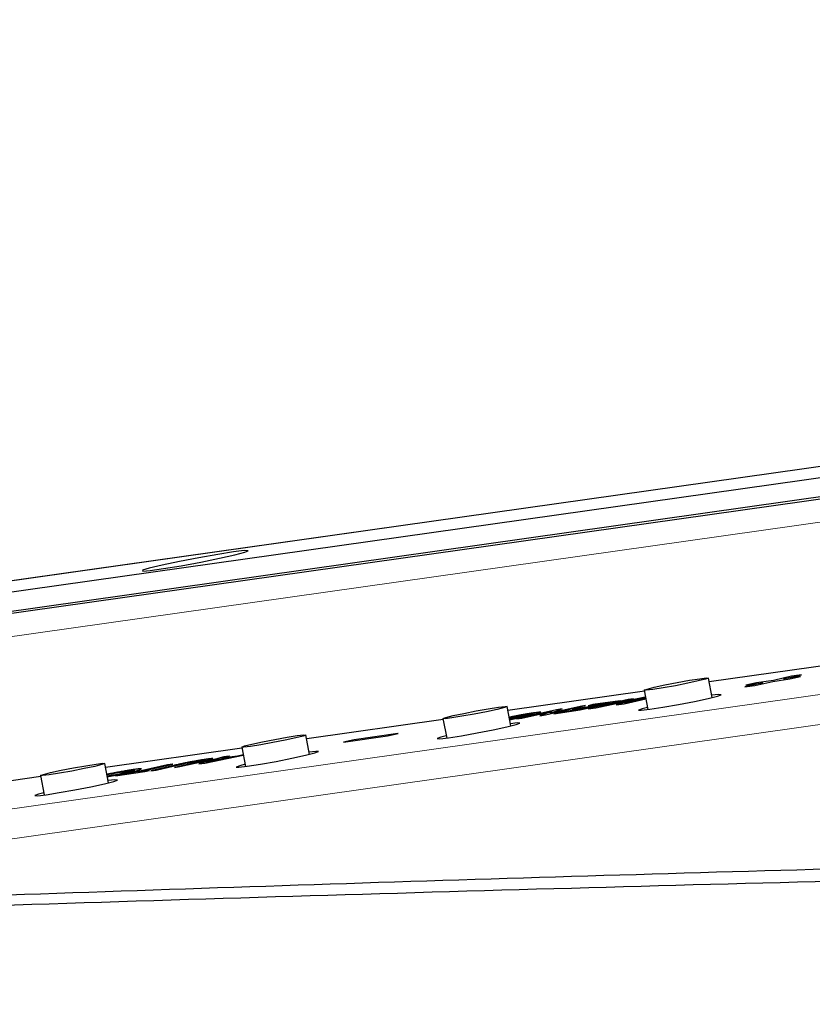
# Paper-space layout 'Sheet2' of a CAD drawing. Header units: millimetres. Extents: x 0 to 1118, y 0 to 864.
# Tile 12 of 79: x 166 to 177, y 294 to 307. Entities that reach past the tile are written whole.
import ezdxf

# ---------------------------------------------------------------- set-up
doc = ezdxf.new("R2010")
doc.units = ezdxf.units.MM
doc.styles.add('SLDTEXTSTYLE0', font='TXT', dxfattribs={"width": 0.75})
doc.dimstyles.new('SLDDIMSTYLE10', dxfattribs={"dimtxt": 3.175, "dimasz": 3.302, "dimexe": 0, "dimexo": 0.0625, "dimgap": 0.79375, "dimtad": 0, "dimtih": 1, "dimtoh": 1, "dimdec": 1, "dimlfac": 4, "dimrnd": 1e-09, "dimzin": 12, "dimdsep": 46, "dimtxsty": 'SLDTEXTSTYLE0', "dimsah": 1, "dimcen": 0.09, "dimadec": 0, "dimazin": 3, "dimtfac": 1, "dimtdec": 1, "dimtofl": 0, "dimtmove": 0, "dimatfit": 3, "dimfxl": 1, "dimfrac": 2, "dimtolj": 1, "dimtzin": 12, "dimarcsym": 0})

# ---------------------------------------------------------------- blocks, each defined once
blk = doc.blocks.new('_D_24')
at = {"color": 7, "linetype": 'Continuous', "lineweight": 0}
for p, q in [((370.369, 305.559), (370.369, 166.161)), ((132.557, 263.501), (132.557, 166.161)), ((256.732, 171.856), (255.765, 171.856)), ((255.765, 171.856), (255.765, 166.815)), ((267.289, 171.856), (268.257, 171.856)), ((268.257, 171.856), (268.257, 166.815)), ((132.557, 169.336), (243.771, 169.336)), ((370.369, 169.336), (269.694, 169.336)), ((255.765, 166.815), (256.732, 166.815)), ((268.257, 166.815), (267.289, 166.815))]:
    blk.add_line(p, q, dxfattribs=at)
at = {"color": 7, "linetype": 'Continuous', "lineweight": 18}
for points in [[(132.557, 169.336), (135.859, 168.828), (135.859, 169.844)], [(370.369, 169.336), (367.067, 169.844), (367.067, 168.828)]]:
    blk.add_solid(points, dxfattribs=at)
at = {"color": 7, "linetype": 'Continuous', "lineweight": 18, "char_height": 3.175, "attachment_point": 1, "style": 'SLDTEXTSTYLE0'}
for s, insert in [('951.2', (244.241, 170.908)), ('37.45', (256.732, 170.908))]:
    blk.add_mtext(s, dxfattribs=dict(at, insert=insert))

psp = doc.layouts.new('Sheet2')

# ---------------------------------------------------------------- linework, layer by layer
at = {"color": 7, "linetype": 'Continuous', "lineweight": 18}
for p, q in [((158.652646, 298.292167), (199.983964, 304.140889)), ((158.712134, 297.556025), (196.708651, 302.932846)), ((188.594242, 299.475908), (158.951568, 295.281225)), ((158.752852, 294.851309), (188.395526, 299.045992))]:
    psp.add_line(p, q, dxfattribs=at)
at = {"color": 7, "linetype": 'Continuous', "lineweight": 25}
for p, q in [((199.997566, 304.143413), (158.666247, 298.294691)), ((198.502894, 303.778926), (156.699987, 297.863469)), ((156.74635, 297.618039), (198.549256, 303.533495)), ((196.73947, 303.24428), (158.819221, 297.878252)), ((175.204578, 297.962109), (180.451088, 298.704534)), ((175.244522, 297.750659), (175.195352, 298.010949)), ((175.924792, 297.946566), (175.683358, 297.890973)), ((175.924839, 297.946321), (175.686244, 297.891381)), ((175.840492, 297.947335), (175.69742, 297.914391)), ((175.69742, 297.914391), (175.924792, 297.946566)), ((175.840538, 297.94709), (175.700305, 297.914799)), ((175.818098, 297.91004), (176.059532, 297.965633)), ((176.067864, 297.97951), (175.840492, 297.947335)), ((175.840492, 297.947335), (175.840538, 297.94709)), ((176.067911, 297.979265), (175.840538, 297.94709)), ((175.924792, 297.946566), (175.924839, 297.946321)), ((176.059532, 297.965633), (176.286905, 297.997808)), ((176.309298, 298.035104), (176.067864, 297.97951)), ((176.067911, 297.979265), (176.067864, 297.97951)), ((176.309345, 298.034858), (176.067911, 297.979265)), ((176.202604, 297.998577), (176.444038, 298.05417)), ((176.429977, 298.030752), (176.202604, 297.998577)), ((176.202604, 297.998577), (176.20265, 297.998332)), ((176.427137, 298.030098), (176.20265, 297.998332)), ((176.286905, 297.997808), (176.429977, 298.030752)), ((176.444038, 298.05417), (176.309298, 298.035104)), ((176.309298, 298.035104), (176.309345, 298.034858)), ((176.441199, 298.053517), (176.309345, 298.034858)), ((172.509789, 297.580775), (174.337287, 297.83938)), ((174.335558, 297.848532), (174.384728, 297.588241)), ((175.683358, 297.890973), (175.818098, 297.91004)), ((173.479604, 297.583092), (174.016124, 297.706632)), ((174.11977, 297.721299), (173.58325, 297.597758)), ((173.58498, 297.640128), (173.882962, 297.682294)), ((174.119816, 297.721054), (173.586135, 297.598167)), ((174.016124, 297.706632), (173.646886, 297.654382)), ((174.013285, 297.705979), (173.646933, 297.654137)), ((173.689527, 297.612798), (174.171411, 297.713831)), ((173.882962, 297.682294), (173.697243, 297.63953)), ((173.883008, 297.682049), (173.697289, 297.639285)), ((174.325847, 297.750461), (173.737048, 297.626848)), ((173.737048, 297.626848), (174.191026, 297.731383)), ((174.325893, 297.750215), (173.737094, 297.626603)), ((173.882962, 297.682294), (173.883008, 297.682049)), ((174.225432, 297.722048), (173.961901, 297.651341)), ((174.225478, 297.721802), (173.963934, 297.651628)), ((174.069089, 297.666509), (174.357402, 297.732896)), ((174.080374, 297.675432), (174.354413, 297.748719)), ((174.356257, 297.738957), (174.080374, 297.675432)), ((174.356303, 297.738712), (174.080421, 297.675186)), ((174.191026, 297.731383), (174.11977, 297.721299)), ((174.11977, 297.721299), (174.119816, 297.721054)), ((174.188187, 297.730729), (174.119816, 297.721054)), ((174.353349, 297.754352), (174.325847, 297.750461)), ((174.325847, 297.750461), (174.325893, 297.750215)), ((174.353395, 297.754107), (174.325893, 297.750215)), ((172.549733, 297.369324), (172.500563, 297.629615)), ((173.161047, 297.585632), (172.624527, 297.462091)), ((173.161094, 297.585387), (172.627413, 297.4625)), ((172.695783, 297.472175), (173.096131, 297.56436)), ((173.096131, 297.56436), (172.937893, 297.506435)), ((173.096178, 297.564114), (172.939062, 297.5066)), ((173.013198, 297.517091), (173.549719, 297.640632)), ((173.478462, 297.630549), (173.078114, 297.538363)), ((173.078114, 297.538363), (173.236352, 297.596288)), ((173.478508, 297.630303), (173.07816, 297.538118)), ((173.096131, 297.56436), (173.096178, 297.564114)), ((173.123322, 297.532675), (173.479604, 297.583092)), ((173.185228, 297.54693), (173.123322, 297.532675)), ((173.185274, 297.546684), (173.126207, 297.533083)), ((173.236352, 297.596288), (173.161047, 297.585632)), ((173.161047, 297.585632), (173.161094, 297.585387)), ((173.23523, 297.595877), (173.161094, 297.585387)), ((173.470254, 297.587263), (173.185228, 297.54693)), ((173.185228, 297.54693), (173.185274, 297.546684)), ((173.4703, 297.587018), (173.185274, 297.546684)), ((173.369745, 297.587692), (173.635337, 297.625276)), ((173.431651, 297.601947), (173.369745, 297.587692)), ((173.431697, 297.601701), (173.37263, 297.5881)), ((173.697243, 297.63953), (173.431651, 297.601947)), ((173.431651, 297.601947), (173.431697, 297.601701)), ((173.697289, 297.639285), (173.431697, 297.601701)), ((173.635337, 297.625276), (173.470254, 297.587263)), ((173.470254, 297.587263), (173.4703, 297.587018)), ((173.635383, 297.62503), (173.4703, 297.587018)), ((173.549719, 297.640632), (173.478462, 297.630549)), ((173.478508, 297.630303), (173.478462, 297.630549)), ((173.546879, 297.639978), (173.478508, 297.630303)), ((173.58325, 297.597758), (173.689527, 297.612798)), ((173.646886, 297.654382), (173.58498, 297.640128)), ((173.646933, 297.654137), (173.587866, 297.640536)), ((173.635337, 297.625276), (173.635383, 297.62503)), ((173.646933, 297.654137), (173.646886, 297.654382)), ((173.697243, 297.63953), (173.697289, 297.639285)), ((173.737048, 297.626848), (173.737094, 297.626603)), ((173.961901, 297.651341), (174.069089, 297.666509)), ((174.080374, 297.675432), (174.080421, 297.675186)), ((169.815001, 297.19944), (171.642498, 297.458046)), ((171.64077, 297.467197), (171.689939, 297.206906)), ((172.741793, 297.505767), (172.533039, 297.457698)), ((172.74184, 297.505521), (172.533085, 297.457453)), ((172.534184, 297.451637), (172.816597, 297.516667)), ((172.624527, 297.462091), (172.695783, 297.472175)), ((172.937893, 297.506435), (173.013198, 297.517091)), ((173.078114, 297.538363), (173.07816, 297.538118)), ((169.854945, 296.987989), (169.805775, 297.24828)), ((170.307843, 297.151721), (170.897328, 297.235138)), ((170.450915, 297.184666), (170.307843, 297.151721)), ((170.450961, 297.18442), (170.310728, 297.15213)), ((171.0404, 297.268083), (170.450915, 297.184666)), ((170.450915, 297.184666), (170.450961, 297.18442)), ((171.03756, 297.267429), (170.450961, 297.18442)), ((170.897328, 297.235138), (171.0404, 297.268083)), ((167.120212, 296.818105), (168.94771, 297.076711)), ((168.945981, 297.085862), (168.995151, 296.825571)), ((168.114625, 296.823598), (168.423296, 296.894673)), ((168.705093, 296.954772), (168.369184, 296.85962)), ((168.70514, 296.954527), (168.371008, 296.859878)), ((168.44955, 296.870992), (168.966446, 296.977529)), ((168.540743, 296.898854), (168.632662, 296.924376)), ((168.805135, 296.948783), (168.604881, 296.907262)), ((168.604928, 296.907017), (168.604881, 296.907262)), ((168.805181, 296.948537), (168.604928, 296.907017)), ((168.632662, 296.924376), (168.805135, 296.948783)), ((168.888499, 296.966074), (168.67311, 296.935595)), ((168.67311, 296.935595), (168.780702, 296.965472)), ((168.67311, 296.935595), (168.673156, 296.935349)), ((168.888545, 296.965828), (168.673156, 296.935349)), ((168.780702, 296.965472), (168.705093, 296.954772)), ((168.705093, 296.954772), (168.70514, 296.954527)), ((168.778852, 296.964958), (168.70514, 296.954527)), ((168.805181, 296.948537), (168.805135, 296.948783)), ((168.96559, 296.982058), (168.888499, 296.966074)), ((168.888499, 296.966074), (168.888545, 296.965828)), ((168.965636, 296.981812), (168.888545, 296.965828)), ((167.160156, 296.606654), (167.110986, 296.866945)), ((167.25307, 296.70168), (167.648219, 296.757597)), ((167.951536, 296.848138), (167.476922, 296.738852)), ((167.951583, 296.847892), (167.476969, 296.738606)), ((167.548179, 296.748935), (168.022793, 296.858221)), ((167.710125, 296.771852), (167.548179, 296.748935)), ((167.707286, 296.771198), (167.548225, 296.74869)), ((167.648219, 296.757597), (167.710125, 296.771852)), ((168.034624, 296.839673), (167.725953, 296.768597)), ((167.725953, 296.768597), (167.79721, 296.778681)), ((168.034671, 296.839427), (167.728839, 296.769006)), ((167.79721, 296.778681), (168.102334, 296.84894)), ((168.022793, 296.858221), (167.951536, 296.848138)), ((167.951583, 296.847892), (167.951536, 296.848138)), ((168.019954, 296.857568), (167.951583, 296.847892)), ((168.348493, 296.883773), (168.043368, 296.813514)), ((168.043368, 296.813514), (168.114625, 296.823598)), ((168.348539, 296.883528), (168.046254, 296.813923)), ((168.369184, 296.85962), (168.44955, 296.870992)), ((168.47132, 296.879315), (168.471273, 296.879561)), ((163.24373, 296.269551), (166.252921, 296.695376)), ((166.251193, 296.704527), (166.300362, 296.444236)), ((167.314976, 296.715935), (167.25307, 296.70168)), ((167.315022, 296.71569), (167.255955, 296.702089)), ((167.476922, 296.738852), (167.314976, 296.715935)), ((167.314976, 296.715935), (167.315022, 296.71569)), ((167.476969, 296.738606), (167.315022, 296.71569)), ((167.476922, 296.738852), (167.476969, 296.738606)), ((167.548179, 296.748935), (167.548225, 296.74869))]:
    psp.add_line(p, q, dxfattribs=at)
at = {"color": 7, "linetype": 'Continuous', "lineweight": 25, "flags": 128}
for points in [[(168.837284, 299.700044), (168.62582, 299.667012), (168.372871, 299.622312), (168.112599, 299.571982), (167.880155, 299.522818), (167.706931, 299.481461), (167.616324, 299.453496), (167.620569, 299.442701), (167.719093, 299.450532), (167.898591, 299.475932), (168.13482, 299.515471), (168.395875, 299.563809), (168.646501, 299.614418), (168.852848, 299.660462), (168.987049, 299.695723), (169.030978, 299.715439), (168.978703, 299.716947), (168.837284, 299.700044)], [(174.452485, 297.857675), (174.363515, 297.8472), (174.335737, 297.84929), (174.37338, 297.863629), (174.470712, 297.888032), (174.612917, 297.918785), (174.778344, 297.951206), (174.941809, 297.980359), (175.078425, 298.001806), (175.167395, 298.012281), (175.195173, 298.010191), (175.15753, 297.995852), (175.060197, 297.971449), (174.917993, 297.940696), (174.752566, 297.908275), (174.589101, 297.879122), (174.452485, 297.857675)], [(174.379114, 297.617961), (174.307721, 297.599309), (174.259323, 297.580874), (174.295038, 297.578186), (174.409427, 297.591654), (174.585077, 297.619229), (174.795246, 297.656711), (175.007938, 297.698395), (175.190772, 297.737935)], [(175.190772, 297.737935), (175.315914, 297.769311), (175.364312, 297.787746), (175.328597, 297.790434), (175.238907, 297.780379)], [(171.757696, 297.47634), (171.668727, 297.465865), (171.640949, 297.467955), (171.678591, 297.482294), (171.775924, 297.506697), (171.918128, 297.53745), (172.083555, 297.569871), (172.24702, 297.599024), (172.383637, 297.620471), (172.472606, 297.630947), (172.500384, 297.628856), (172.462741, 297.614518), (172.365409, 297.590114), (172.223205, 297.559361), (172.057778, 297.52694), (171.894313, 297.497787), (171.757696, 297.47634)], [(171.684325, 297.236626), (171.612933, 297.217974), (171.564535, 297.199539), (171.600249, 297.196851), (171.714639, 297.21032), (171.890289, 297.237894), (172.100458, 297.275377), (172.313149, 297.317061), (172.495984, 297.3566)], [(172.495984, 297.3566), (172.621126, 297.387976), (172.669523, 297.406411), (172.633809, 297.409099), (172.544119, 297.399044)], [(169.062908, 297.095005), (168.973938, 297.08453), (168.94616, 297.086621), (168.983803, 297.100959), (169.081135, 297.125362), (169.22334, 297.156115), (169.388767, 297.188536), (169.552232, 297.217689), (169.688848, 297.239136), (169.777818, 297.249612), (169.805596, 297.247521), (169.767953, 297.233183), (169.67062, 297.208779), (169.528416, 297.178026), (169.362989, 297.145605), (169.199524, 297.116452), (169.062908, 297.095005)], [(169.801195, 296.975266), (169.926337, 297.006641), (169.974735, 297.025076), (169.93902, 297.027764), (169.84933, 297.017709)], [(168.989537, 296.855292), (168.918144, 296.836639), (168.869746, 296.818204), (168.905461, 296.815516), (169.01985, 296.828985), (169.1955, 296.856559), (169.405669, 296.894042), (169.618361, 296.935726), (169.801195, 296.975266)], [(166.368119, 296.713671), (166.27915, 296.703195), (166.251372, 296.705286), (166.289014, 296.719624), (166.386347, 296.744028), (166.528551, 296.774781), (166.693978, 296.807202), (166.857443, 296.836355), (166.99406, 296.857801), (167.083029, 296.868277), (167.110807, 296.866186), (167.073164, 296.851848), (166.975832, 296.827445), (166.833628, 296.796691), (166.668201, 296.76427), (166.504736, 296.735117), (166.368119, 296.713671)], [(167.106407, 296.593931), (167.231549, 296.625306), (167.279946, 296.643742), (167.244232, 296.64643), (167.154542, 296.636375)], [(166.294748, 296.473957), (166.223356, 296.455305), (166.174958, 296.436869), (166.210672, 296.434181), (166.325062, 296.44765), (166.500712, 296.475224), (166.710881, 296.512707), (166.923572, 296.554391), (167.106407, 296.593931)]]:
    psp.add_lwpolyline(points, dxfattribs=at)
at = {"color": 7, "linetype": 'Continuous', "lineweight": 25}
for points, knots in [([(174.171411, 297.713831), (174.171559, 297.713862), (174.172295, 297.714017), (174.173326, 297.714233), (174.174505, 297.714481), (174.175389, 297.714666), (174.176567, 297.714914), (174.177746, 297.715162), (174.178925, 297.715409), (174.179809, 297.715595), (174.180989, 297.715843), (174.182168, 297.71609), (174.183348, 297.716338), (174.184233, 297.716524), (174.185414, 297.716771), (174.186595, 297.717019), (174.187776, 297.717267), (174.188957, 297.717515), (174.192208, 297.718197), (174.19635, 297.719065), (174.200488, 297.719933), (174.20285, 297.720428), (174.20462, 297.7208), (174.206388, 297.721171), (174.208154, 297.721542), (174.209918, 297.721913), (174.212269, 297.722408), (174.214617, 297.722902), (174.216965, 297.723396), (174.218726, 297.723767), (174.220487, 297.724138), (174.222837, 297.724632), (174.229302, 297.725992), (174.235792, 297.727354), (174.242291, 297.728718), (174.248786, 297.730081), (174.256471, 297.731702), (174.268538, 297.734245), (174.275909, 297.735799), (174.281438, 297.736965)], [0, 0, 0, 0, 0.004009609, 0.020048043, 0.02806726, 0.036086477, 0.044105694, 0.060144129, 0.068163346, 0.076182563, 0.08420178, 0.100240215, 0.108259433, 0.11627865, 0.124297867, 0.140336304, 0.148355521, 0.156374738, 0.172413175, 0.236566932, 0.268643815, 0.284682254, 0.300720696, 0.316759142, 0.332797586, 0.348836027, 0.364874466, 0.396951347, 0.412989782, 0.429028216, 0.445066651, 0.461105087, 0.493181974, 0.621491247, 0.637529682, 0.669606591, 0.797921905, 0.848441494, 1, 1, 1, 1]), ([(174.281438, 297.736965), (174.281338, 297.736939), (174.280837, 297.736807), (174.278735, 297.736253), (174.276353, 297.735624), (174.274018, 297.735002), (174.272464, 297.734588), (174.26818, 297.733447), (174.263819, 297.732294), (174.260136, 297.731312), (174.258778, 297.73095), (174.254695, 297.729862), (174.250386, 297.728718), (174.245359, 297.727376), (174.23796, 297.725396), (174.230925, 297.723516), (174.225432, 297.722048)], [0, 0, 0, 0, 0.005208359, 0.026041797, 0.109377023, 0.130210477, 0.151043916, 0.192710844, 0.359378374, 0.380211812, 0.39062853, 0.432295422, 0.598962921, 0.619796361, 0.703130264, 1, 1, 1, 1]), ([(174.281484, 297.73672), (174.281384, 297.736693), (174.280883, 297.736561), (174.279983, 297.736324), (174.278785, 297.736008), (174.277194, 297.735588), (174.275621, 297.735171), (174.274064, 297.734756), (174.272899, 297.734446), (174.271732, 297.734135), (174.270561, 297.733824), (174.26958, 297.733563), (174.268793, 297.733354), (174.268202, 297.733198), (174.267413, 297.732989), (174.266625, 297.73278), (174.265837, 297.732571), (174.265051, 297.732363), (174.264267, 297.732155), (174.263291, 297.731895), (174.262513, 297.731688), (174.261541, 297.731429), (174.260765, 297.731222), (174.259988, 297.731015), (174.259212, 297.730808), (174.258436, 297.730601), (174.257463, 297.730342), (174.256489, 297.730083), (174.255514, 297.729823), (174.254538, 297.729564), (174.253757, 297.729356), (174.252781, 297.729096), (174.252, 297.728889), (174.251026, 297.728629), (174.250053, 297.72837), (174.249082, 297.728112), (174.248113, 297.727853), (174.247145, 297.727595), (174.246179, 297.727337), (174.245215, 297.727079), (174.244251, 297.726822), (174.243097, 297.726513), (174.242137, 297.726256), (174.241177, 297.725999), (174.240219, 297.725742), (174.239069, 297.725434), (174.237919, 297.725126), (174.236768, 297.724818), (174.235809, 297.724561), (174.234848, 297.724304), (174.233886, 297.724047), (174.23273, 297.723738), (174.231572, 297.723429), (174.230413, 297.723119), (174.229253, 297.722809), (174.228092, 297.7225), (174.226834, 297.722164), (174.225962, 297.721931), (174.225478, 297.721802)], [0, 0, 0, 0, 0.005208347, 0.026041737, 0.046875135, 0.067708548, 0.10937572, 0.130209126, 0.151042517, 0.171875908, 0.192709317, 0.213542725, 0.22395942, 0.234376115, 0.24479281, 0.265626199, 0.276042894, 0.286459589, 0.307292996, 0.317709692, 0.33854309, 0.348959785, 0.369793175, 0.38020987, 0.390626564, 0.411459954, 0.421876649, 0.442710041, 0.463543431, 0.473960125, 0.494793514, 0.505210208, 0.526043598, 0.536460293, 0.557293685, 0.578127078, 0.588543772, 0.609377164, 0.630210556, 0.640627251, 0.661460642, 0.682294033, 0.703127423, 0.713544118, 0.734377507, 0.755210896, 0.776044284, 0.796877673, 0.817711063, 0.828127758, 0.848961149, 0.86979454, 0.89062793, 0.91146132, 0.932294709, 0.953128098, 0.973961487, 1, 1, 1, 1]), ([(172.816597, 297.516667), (172.816739, 297.516699), (172.817449, 297.516863), (172.820431, 297.517552), (172.824403, 297.51847), (172.83005, 297.519777), (172.835659, 297.521078), (172.844501, 297.523142), (172.852078, 297.524924), (172.861726, 297.527202), (172.883905, 297.532472), (172.918703, 297.541041), (172.951185, 297.55032), (172.951917, 297.553834), (172.923174, 297.552214), (172.882105, 297.546626), (172.855774, 297.543044)], [0, 0, 0, 0, 0.001184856, 0.005924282, 0.024882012, 0.03436088, 0.053318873, 0.072277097, 0.110194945, 0.119673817, 0.157593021, 0.309709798, 0.46322854, 0.620290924, 0.756551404, 1, 1, 1, 1]), ([(172.855774, 297.543044), (172.855637, 297.543024), (172.854955, 297.542927), (172.85209, 297.542518), (172.840615, 297.540881), (172.802579, 297.5353), (172.737212, 297.524812), (172.648749, 297.508727), (172.578237, 297.49489), (172.542512, 297.487043), (172.528094, 297.483876)], [0, 0, 0, 0, 0.001605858, 0.008029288, 0.033723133, 0.136594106, 0.436063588, 0.645956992, 0.857113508, 1, 1, 1, 1]), ([(172.85582, 297.542798), (172.855684, 297.542779), (172.855002, 297.542682), (172.852137, 297.542273), (172.847216, 297.54157), (172.840572, 297.540614), (172.833774, 297.539623), (172.826808, 297.538591), (172.819685, 297.537522), (172.813623, 297.536601), (172.808703, 297.535847), (172.804979, 297.535273), (172.79997, 297.534497), (172.794894, 297.533705), (172.789741, 297.532893), (172.784531, 297.532067), (172.777905, 297.531005), (172.769786, 297.529687), (172.761528, 297.528332), (172.75313, 297.52694), (172.745995, 297.525741), (172.740206, 297.524758), (172.735825, 297.52401), (172.729934, 297.522997), (172.722481, 297.521703), (172.713419, 297.520111), (172.70426, 297.518485), (172.696562, 297.517105), (172.690372, 297.515987), (172.685715, 297.515142), (172.681044, 297.514291), (172.674798, 297.513146), (172.666961, 297.511698), (172.657532, 297.509939), (172.649668, 297.50846), (172.641807, 297.50697), (172.633953, 297.50547), (172.624566, 297.503656), (172.615239, 297.501832), (172.607536, 297.500309), (172.599899, 297.498786), (172.592331, 297.497265), (172.583362, 297.495443), (172.57452, 297.49363), (172.565843, 297.491829), (172.557321, 297.490043), (172.548927, 297.48827), (172.542031, 297.486802), (172.536567, 297.485634), (172.532501, 297.484761), (172.529681, 297.484155), (172.528226, 297.48384), (172.528106, 297.483814)], [0, 0, 0, 0, 0.0016082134, 0.0080410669, 0.0337726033, 0.059504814, 0.0852381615, 0.1109716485, 0.1367050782, 0.1624384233, 0.1753043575, 0.1881702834, 0.2010362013, 0.2267696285, 0.2396356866, 0.2525018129, 0.2782371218, 0.3039719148, 0.3297062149, 0.3554414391, 0.3811781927, 0.3940446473, 0.4069111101, 0.4197775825, 0.4455151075, 0.471251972, 0.4969882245, 0.5227241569, 0.5355904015, 0.5484566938, 0.5613230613, 0.5741895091, 0.599927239, 0.6256634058, 0.6513990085, 0.6642654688, 0.6900044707, 0.7157436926, 0.7414827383, 0.7672218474, 0.7800884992, 0.8058264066, 0.8315630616, 0.8573004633, 0.8830383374, 0.908774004, 0.934508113, 0.9602416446, 0.9731075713, 0.9859735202, 0.9988394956, 1, 1, 1, 1]), ([(172.529098, 297.478559), (172.529262, 297.478596), (172.53182, 297.479175), (172.535647, 297.480034), (172.540557, 297.481134), (172.547991, 297.482793), (172.555578, 297.484472), (172.567155, 297.487015), (172.574994, 297.488726), (172.58704, 297.491327), (172.608262, 297.495852), (172.63139, 297.500613), (172.649995, 297.504237), (172.653853, 297.504983), (172.659274, 297.506023), (172.676528, 297.50928), (172.693724, 297.512354), (172.712746, 297.515622), (172.722638, 297.517283), (172.741462, 297.520347), (172.756825, 297.52275), (172.769938, 297.524713), (172.77849, 297.525975), (172.785546, 297.52699), (172.791375, 297.527824), (172.792556, 297.527993)], [0, 0, 0, 0, 0.002123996, 0.033193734, 0.048728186, 0.064262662, 0.126412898, 0.141947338, 0.204098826, 0.21963358, 0.281814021, 0.444396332, 0.459730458, 0.467396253, 0.482730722, 0.513423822, 0.637707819, 0.653040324, 0.714472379, 0.745145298, 0.868149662, 0.901039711, 0.91748235, 0.983271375, 1, 1, 1, 1]), ([(172.792556, 297.527993), (172.792687, 297.528011), (172.793342, 297.528102), (172.796092, 297.528484), (172.807116, 297.530016), (172.828225, 297.532744), (172.846334, 297.534184), (172.847165, 297.53211), (172.824146, 297.524948), (172.780954, 297.514824), (172.748226, 297.507254), (172.741793, 297.505767)], [0, 0, 0, 0, 0.001760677, 0.008803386, 0.036974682, 0.150054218, 0.323754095, 0.457811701, 0.591834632, 0.919778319, 1, 1, 1, 1]), ([(172.846192, 297.532696), (172.8462, 297.53264), (172.846218, 297.532517), (172.84604, 297.532287), (172.845588, 297.531924), (172.844798, 297.531498), (172.843687, 297.531014), (172.842693, 297.530623), (172.841538, 297.530202), (172.839784, 297.529604), (172.837714, 297.52895), (172.835337, 297.528244), (172.833404, 297.527689), (172.831321, 297.527108), (172.829466, 297.526605), (172.827923, 297.526193), (172.826344, 297.525775), (172.823494, 297.525029), (172.820068, 297.524149), (172.815633, 297.523025), (172.811967, 297.522107), (172.808177, 297.521171), (172.805275, 297.520459), (172.802318, 297.519738), (172.799311, 297.51901), (172.796259, 297.518276), (172.793168, 297.517535), (172.790045, 297.51679), (172.786895, 297.51604), (172.783725, 297.515288), (172.780533, 297.514532), (172.777317, 297.513773), (172.774074, 297.51301), (172.770803, 297.512242), (172.767504, 297.511471), (172.764182, 297.510696), (172.760839, 297.509919), (172.757478, 297.509138), (172.754101, 297.508356), (172.751277, 297.507702), (172.747193, 297.506758), (172.744232, 297.506074), (172.74184, 297.505521)], [0, 0, 0, 0, 0.018844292, 0.04187277, 0.064901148, 0.110978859, 0.134007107, 0.157035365, 0.180063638, 0.203091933, 0.249169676, 0.272197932, 0.295226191, 0.318254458, 0.341282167, 0.35279483, 0.364307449, 0.387333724, 0.433391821, 0.456417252, 0.502472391, 0.525497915, 0.548523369, 0.571548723, 0.594573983, 0.617599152, 0.640624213, 0.663649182, 0.686674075, 0.709698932, 0.732723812, 0.755748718, 0.778773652, 0.801798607, 0.82482353, 0.847848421, 0.870873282, 0.893898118, 0.916922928, 0.939947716, 0.951460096, 1, 1, 1, 1]), ([(168.462473, 296.92105), (168.462359, 296.921034), (168.461791, 296.920953), (168.459404, 296.920612), (168.453486, 296.919768), (168.433103, 296.916832), (168.390374, 296.910348), (168.318805, 296.898384), (168.257047, 296.886946), (168.223142, 296.88033), (168.204599, 296.876669), (168.152097, 296.865999), (168.092447, 296.852905), (168.049045, 296.842973), (168.034624, 296.839673)], [0, 0, 0, 0, 0.000996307, 0.004981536, 0.020922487, 0.052807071, 0.180778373, 0.357230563, 0.527533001, 0.546650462, 0.565767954, 0.642520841, 0.881224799, 1, 1, 1, 1]), ([(168.46252, 296.920805), (168.462406, 296.920789), (168.461838, 296.920707), (168.45945, 296.920367), (168.453531, 296.919522), (168.433165, 296.91659), (168.411681, 296.913319), (168.388782, 296.909684), (168.365264, 296.905895), (168.33836, 296.901352), (168.305155, 296.895463), (168.281793, 296.891236), (168.239468, 296.883329), (168.20564, 296.87665), (168.181952, 296.871785), (168.170596, 296.869436), (168.131851, 296.86128), (168.094682, 296.853082), (168.063196, 296.845949), (168.053605, 296.843764), (168.044113, 296.841592), (168.037818, 296.840149), (168.034671, 296.839427)], [0, 0, 0, 0, 0.000994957, 0.004974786, 0.020894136, 0.052735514, 0.180533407, 0.188493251, 0.220344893, 0.348684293, 0.364605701, 0.428411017, 0.492232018, 0.621312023, 0.633744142, 0.646176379, 0.695953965, 0.896147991, 0.922099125, 0.948049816, 0.97402429, 1, 1, 1, 1]), ([(168.102334, 296.84894), (168.102455, 296.848967), (168.103059, 296.849106), (168.105597, 296.849687), (168.109951, 296.850684), (168.121597, 296.853348), (168.133426, 296.856038), (168.145637, 296.858779), (168.158024, 296.861544), (168.189488, 296.868477), (168.234389, 296.87805), (168.28796, 296.888215), (168.315284, 296.892942), (168.330543, 296.89548), (168.334771, 296.896173), (168.338936, 296.896851), (168.343045, 296.897513), (168.347087, 296.898158), (168.352685, 296.899046), (168.358183, 296.899909), (168.364303, 296.900854), (168.370305, 296.901771), (168.382354, 296.903579), (168.392155, 296.904983), (168.399255, 296.905999)], [0, 0, 0, 0, 0.001412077, 0.007060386, 0.02965363, 0.052246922, 0.14263677, 0.165230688, 0.187824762, 0.278248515, 0.500593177, 0.615330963, 0.729364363, 0.746008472, 0.762652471, 0.770973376, 0.787616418, 0.804258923, 0.81257967, 0.845870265, 0.862512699, 0.879155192, 0.912446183, 1, 1, 1, 1]), ([(168.399255, 296.905999), (168.399386, 296.906018), (168.400042, 296.906109), (168.402792, 296.906491), (168.406446, 296.906998), (168.411562, 296.907698), (168.422538, 296.909172), (168.432633, 296.910357), (168.444752, 296.911501), (168.449744, 296.911692), (168.452147, 296.911382), (168.452691, 296.911207), (168.452884, 296.910965), (168.452857, 296.910751), (168.452659, 296.910504), (168.451928, 296.909949), (168.450369, 296.909241), (168.448008, 296.90839), (168.446224, 296.907787), (168.444124, 296.907128), (168.441717, 296.906416), (168.437804, 296.905298), (168.432338, 296.903842), (168.426314, 296.902297), (168.421864, 296.901171), (168.418185, 296.900251), (168.414383, 296.899312), (168.411471, 296.898599), (168.409, 296.897998), (168.406499, 296.897392), (168.403968, 296.896781), (168.40089, 296.896043), (168.396739, 296.895051), (168.385179, 296.892301), (168.373569, 296.889579), (168.36319, 296.887172), (168.361101, 296.886688), (168.358309, 296.886042), (168.354109, 296.88507), (168.350599, 296.88426), (168.348493, 296.883773)], [0, 0, 0, 0, 0.001755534, 0.00877767, 0.036866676, 0.050911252, 0.079004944, 0.19191686, 0.220015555, 0.333263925, 0.34731021, 0.375416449, 0.389463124, 0.403509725, 0.417556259, 0.431602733, 0.487917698, 0.501964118, 0.51601055, 0.544116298, 0.558162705, 0.572209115, 0.628495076, 0.656588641, 0.670633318, 0.698725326, 0.712770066, 0.726814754, 0.740859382, 0.747881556, 0.761926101, 0.775970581, 0.790015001, 0.818104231, 0.930505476, 0.939191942, 0.947878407, 0.956564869, 0.973937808, 1, 1, 1, 1]), ([(168.452891, 296.910671), (168.452897, 296.910626), (168.452911, 296.910512), (168.452738, 296.910293), (168.452288, 296.90993), (168.451497, 296.909505), (168.450387, 296.909021), (168.449392, 296.908629), (168.448237, 296.908209), (168.446484, 296.90761), (168.444413, 296.906956), (168.442037, 296.90625), (168.440104, 296.905695), (168.43802, 296.905115), (168.436166, 296.904612), (168.434623, 296.904199), (168.433043, 296.903781), (168.430193, 296.903035), (168.426767, 296.902155), (168.422332, 296.901032), (168.418666, 296.900114), (168.414876, 296.899177), (168.411974, 296.898465), (168.409017, 296.897745), (168.40601, 296.897017), (168.402958, 296.896282), (168.399867, 296.895541), (168.396744, 296.894796), (168.393594, 296.894047), (168.390424, 296.893294), (168.387232, 296.892538), (168.384016, 296.891779), (168.380773, 296.891016), (168.377502, 296.890249), (168.374204, 296.889478), (168.370882, 296.888703), (168.367539, 296.887925), (168.364177, 296.887145), (168.3608, 296.886362), (168.357976, 296.885709), (168.353892, 296.884764), (168.350932, 296.88408), (168.348539, 296.883528)], [0, 0, 0, 0, 0.01551881, 0.038625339, 0.061731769, 0.107965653, 0.131071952, 0.154178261, 0.177284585, 0.200390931, 0.246624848, 0.269731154, 0.292837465, 0.315943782, 0.33904954, 0.350601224, 0.362152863, 0.385257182, 0.431471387, 0.454574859, 0.500786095, 0.52388966, 0.546993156, 0.57009655, 0.593199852, 0.616303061, 0.639406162, 0.662509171, 0.685612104, 0.708714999, 0.731817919, 0.754920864, 0.778023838, 0.801126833, 0.824229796, 0.847332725, 0.870435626, 0.893538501, 0.91664135, 0.939744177, 0.951295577, 1, 1, 1, 1]), ([(168.423296, 296.894673), (168.423462, 296.894711), (168.42429, 296.894903), (168.427769, 296.895706), (168.433725, 296.897082), (168.441597, 296.898907), (168.449338, 296.900713), (168.456954, 296.902501), (168.463228, 296.903981), (168.468208, 296.905158), (168.473146, 296.90633), (168.478006, 296.907489), (168.482752, 296.908632), (168.486259, 296.909481), (168.489722, 296.910324), (168.493145, 296.91116), (168.496538, 296.911992), (168.499897, 296.912818), (168.503209, 296.913637), (168.506466, 296.914448), (168.509655, 296.915248), (168.512774, 296.916037), (168.515829, 296.916815), (168.519824, 296.917841), (168.523719, 296.918851), (168.528392, 296.920082), (168.532804, 296.92127), (168.537619, 296.922617), (168.541259, 296.923676), (168.544607, 296.924686), (168.547049, 296.925453), (168.549768, 296.926354), (168.551652, 296.927024), (168.553616, 296.927791), (168.555179, 296.928486), (168.55622, 296.929087), (168.556905, 296.929621), (168.557158, 296.929994), (168.557069, 296.930384), (168.556681, 296.930635), (168.556004, 296.930831), (168.555465, 296.930931), (168.554845, 296.931016), (168.554144, 296.931084), (168.552861, 296.931163), (168.550938, 296.931198), (168.548513, 296.931132), (168.546306, 296.931026), (168.544533, 296.930923), (168.542652, 296.930797), (168.540666, 296.93065), (168.537881, 296.930426), (168.534897, 296.93016), (168.530929, 296.929779), (168.526726, 296.929348), (168.522223, 296.928852), (168.518442, 296.928418), (168.51552, 296.928074), (168.512522, 296.927713), (168.509456, 296.927338), (168.506333, 296.926949), (168.503157, 296.92655), (168.499926, 296.926138), (168.495542, 296.925572), (168.489911, 296.924831), (168.482925, 296.923891), (168.476923, 296.923066), (168.470106, 296.92212), (168.465671, 296.921498), (168.462473, 296.92105)], [0, 0, 0, 0, 0.001377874, 0.00688937, 0.028935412, 0.050981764, 0.073028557, 0.09507508, 0.117121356, 0.128144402, 0.139167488, 0.161214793, 0.172238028, 0.183261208, 0.194284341, 0.205307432, 0.216330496, 0.227353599, 0.238376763, 0.249400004, 0.260423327, 0.271446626, 0.282469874, 0.293493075, 0.315540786, 0.326564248, 0.348616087, 0.370668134, 0.392719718, 0.403743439, 0.425795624, 0.436819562, 0.458874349, 0.469898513, 0.491954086, 0.514008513, 0.525032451, 0.547086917, 0.558111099, 0.580165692, 0.591189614, 0.602213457, 0.607725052, 0.618748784, 0.629772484, 0.651825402, 0.673879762, 0.684903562, 0.69592722, 0.706950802, 0.717974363, 0.728997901, 0.75104806, 0.762071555, 0.784121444, 0.806171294, 0.81719477, 0.828218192, 0.839241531, 0.850264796, 0.861287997, 0.872311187, 0.883334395, 0.894357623, 0.916405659, 0.938453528, 0.960501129, 0.971524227, 1, 1, 1, 1]), ([(168.557011, 296.930119), (168.556887, 296.930231), (168.556688, 296.93041), (168.556046, 296.930585), (168.555512, 296.930686), (168.554891, 296.93077), (168.55419, 296.930839), (168.552907, 296.930917), (168.550985, 296.930952), (168.548559, 296.930887), (168.546352, 296.930781), (168.544579, 296.930677), (168.542698, 296.930552), (168.540712, 296.930405), (168.537927, 296.930181), (168.534943, 296.929915), (168.530975, 296.929533), (168.526773, 296.929102), (168.522269, 296.928607), (168.518488, 296.928173), (168.515566, 296.927828), (168.512568, 296.927468), (168.509503, 296.927092), (168.506379, 296.926704), (168.503204, 296.926304), (168.499972, 296.925892), (168.495588, 296.925326), (168.489958, 296.924586), (168.482971, 296.923645), (168.47697, 296.922821), (168.470152, 296.921874), (168.465717, 296.921253), (168.46252, 296.920805)], [0, 0, 0, 0, 0.0418738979, 0.0670321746, 0.0921902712, 0.1047685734, 0.129926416, 0.1550841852, 0.2054123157, 0.2557437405, 0.2809017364, 0.306059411, 0.3312169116, 0.3563743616, 0.3815317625, 0.4318535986, 0.4570108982, 0.5073321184, 0.5576532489, 0.5828105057, 0.6079676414, 0.6331245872, 0.6582813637, 0.6834379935, 0.7085945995, 0.7337512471, 0.7589079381, 0.8092249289, 0.8595415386, 0.9098575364, 0.9350139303, 1, 1, 1, 1]), ([(168.604881, 296.907262), (168.604693, 296.907224), (168.603751, 296.907034), (168.602056, 296.906692), (168.599797, 296.906236), (168.597537, 296.90578), (168.595279, 296.905325), (168.593022, 296.904869), (168.590766, 296.904413), (168.588511, 296.903957), (168.586258, 296.903502), (168.584008, 296.903046), (168.581759, 296.90259), (168.579514, 296.902135), (168.577271, 296.90168), (168.575031, 296.901225), (168.572795, 296.90077), (168.570562, 296.900316), (168.568334, 296.899861), (168.56611, 296.899407), (168.56389, 296.898953), (168.561674, 296.8985), (168.559463, 296.898046), (168.557255, 296.897593), (168.555051, 296.897141), (168.552851, 296.896688), (168.550655, 296.896236), (168.548462, 296.895784), (168.546273, 296.895333), (168.544451, 296.894956), (168.542632, 296.894581), (168.540814, 296.894205), (168.538636, 296.893754), (168.536461, 296.893304), (168.534289, 296.892853), (168.532119, 296.892403), (168.529953, 296.891954), (168.52779, 296.891504), (168.525631, 296.891055), (168.523476, 296.890606), (168.521324, 296.890158), (168.519177, 296.88971), (168.517392, 296.889337), (168.515609, 296.888964), (168.51383, 296.888591), (168.5117, 296.888145), (168.509575, 296.887699), (168.507456, 296.887254), (168.505344, 296.886809), (168.503237, 296.886365), (168.501137, 296.885921), (168.499044, 296.885478), (168.496956, 296.885036), (168.495221, 296.884668), (168.49349, 296.884301), (168.491761, 296.883933), (168.489692, 296.883493), (168.487626, 296.883053), (168.485565, 296.882614), (168.483506, 296.882175), (168.481451, 296.881736), (168.479397, 296.881297), (168.477346, 296.880859), (168.475309, 296.880423), (168.473285, 296.879991), (168.471944, 296.879704), (168.471273, 296.879561)], [0, 0, 0, 0, 0.00405098, 0.020254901, 0.036458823, 0.052662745, 0.068866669, 0.085070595, 0.101274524, 0.117478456, 0.133682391, 0.149886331, 0.166090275, 0.182294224, 0.198498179, 0.21470214, 0.230906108, 0.247110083, 0.263314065, 0.279518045, 0.295722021, 0.311925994, 0.328129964, 0.34433393, 0.360537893, 0.376741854, 0.392945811, 0.409149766, 0.425353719, 0.441557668, 0.449659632, 0.465863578, 0.482067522, 0.498271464, 0.514475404, 0.530679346, 0.546883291, 0.563087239, 0.57929119, 0.595495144, 0.611699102, 0.627903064, 0.644107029, 0.652208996, 0.668412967, 0.684616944, 0.700820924, 0.71702491, 0.7332289, 0.749432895, 0.765636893, 0.781840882, 0.798044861, 0.814248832, 0.822350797, 0.838554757, 0.854758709, 0.870962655, 0.887166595, 0.903370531, 0.919574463, 0.935778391, 0.951982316, 0.968186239, 0.984093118, 1, 1, 1, 1]), ([(168.471273, 296.879561), (168.471348, 296.879581), (168.471718, 296.879683), (168.472385, 296.879867), (168.473274, 296.880113), (168.474161, 296.880358), (168.475045, 296.880602), (168.475927, 296.880846), (168.476805, 296.88109), (168.477679, 296.881332), (168.478547, 296.881574), (168.479411, 296.881815), (168.480272, 296.882056), (168.48113, 296.882296), (168.482273, 296.882616), (168.485415, 296.883496), (168.488637, 296.884389), (168.491589, 296.885204), (168.492475, 296.885449), (168.494247, 296.885938), (168.500442, 296.887651), (168.506309, 296.889293), (168.511279, 296.890674), (168.511902, 296.890847), (168.512526, 296.89102), (168.513152, 296.891194), (168.513778, 296.891367), (168.514404, 296.891541), (168.515031, 296.891714), (168.515502, 296.891845), (168.516129, 296.892019), (168.516756, 296.892192), (168.517383, 296.892366), (168.518323, 296.892626), (168.519262, 296.892887), (168.520354, 296.89319), (168.520977, 296.893363), (168.521599, 296.893536), (168.52222, 296.893708), (168.522841, 296.893881), (168.523461, 296.894054), (168.524391, 296.894312), (168.527641, 296.895217), (168.530895, 296.896123), (168.533859, 296.896946), (168.534484, 296.897119), (168.535265, 296.897335), (168.53589, 296.897509), (168.536672, 296.897726), (168.538237, 296.89816), (168.539647, 296.89855), (168.540743, 296.898854)], [0, 0, 0, 0, 0.003146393, 0.015731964, 0.028317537, 0.04090311, 0.053488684, 0.066074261, 0.07865984, 0.091245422, 0.103831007, 0.116416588, 0.129002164, 0.141587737, 0.154173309, 0.179344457, 0.280032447, 0.292618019, 0.30520359, 0.317789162, 0.36813148, 0.569504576, 0.576231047, 0.582957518, 0.596410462, 0.603136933, 0.609863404, 0.623316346, 0.630042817, 0.636769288, 0.643495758, 0.6569487, 0.663675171, 0.670401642, 0.697307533, 0.704034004, 0.717486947, 0.724213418, 0.730939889, 0.744392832, 0.751119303, 0.757845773, 0.784751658, 0.892375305, 0.89910184, 0.912554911, 0.919281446, 0.932734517, 0.939461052, 0.952914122, 1, 1, 1, 1]), ([(168.604928, 296.907017), (168.604739, 296.906979), (168.603798, 296.906789), (168.602103, 296.906447), (168.59909, 296.905839), (168.590807, 296.904167), (168.571251, 296.900215), (168.541298, 296.894067), (168.517017, 296.889014), (168.503826, 296.886234), (168.501626, 296.885769), (168.499432, 296.885305), (168.497246, 296.884842), (168.495428, 296.884457), (168.493615, 296.884072), (168.491805, 296.883687), (168.489638, 296.883226), (168.487476, 296.882766), (168.485317, 296.882306), (168.483521, 296.881922), (168.481727, 296.88154), (168.479935, 296.881157), (168.477787, 296.880698), (168.475635, 296.880238), (168.47348, 296.879777), (168.47204, 296.879469), (168.47132, 296.879315)], [0, 0, 0, 0, 0.00405147, 0.020257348, 0.036463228, 0.068875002, 0.198528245, 0.458020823, 0.728252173, 0.745221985, 0.762191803, 0.779161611, 0.796131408, 0.813101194, 0.821586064, 0.838555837, 0.855525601, 0.872495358, 0.889465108, 0.906434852, 0.914919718, 0.931889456, 0.94885919, 0.965828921, 0.982914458, 1, 1, 1, 1]), ([(167.504965, 296.785555), (167.50485, 296.785538), (167.504277, 296.785456), (167.501871, 296.785111), (167.495903, 296.784255), (167.488437, 296.783174), (167.480707, 296.78203), (167.468868, 296.780257), (167.454353, 296.77802), (167.432767, 296.774611), (167.382468, 296.766436), (167.326109, 296.756639), (167.270543, 296.746371), (167.221944, 296.73723), (167.175305, 296.728052), (167.140514, 296.720877), (167.138652, 296.720493)], [0, 0, 0, 0, 0.001228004, 0.006140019, 0.025788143, 0.065088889, 0.084738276, 0.10438765, 0.183055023, 0.222359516, 0.301040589, 0.62059881, 0.653412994, 0.719100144, 0.9849648, 1, 1, 1, 1]), ([(167.505011, 296.785309), (167.504897, 296.785293), (167.504324, 296.785211), (167.501917, 296.784866), (167.495949, 296.78401), (167.475357, 296.781026), (167.452369, 296.777483), (167.428015, 296.773581), (167.418975, 296.772112), (167.407456, 296.770218), (167.381587, 296.76591), (167.354448, 296.761258), (167.321411, 296.755412), (167.305905, 296.752617), (167.287692, 296.749285), (167.277241, 296.747356), (167.264149, 296.744914), (167.251033, 296.742442), (167.219531, 296.73643), (167.188135, 296.730278), (167.157992, 296.724187), (167.146358, 296.721841), (167.140155, 296.720543), (167.1387, 296.720238)], [0, 0, 0, 0, 0.0012247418, 0.0061237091, 0.0257196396, 0.0649159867, 0.2223045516, 0.2419017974, 0.2811046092, 0.3007018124, 0.339903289, 0.4971911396, 0.5167888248, 0.5952833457, 0.6148807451, 0.6540858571, 0.6736836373, 0.7128919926, 0.7520961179, 0.9095895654, 0.9487910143, 0.9879904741, 1, 1, 1, 1]), ([(167.139603, 296.715457), (167.160641, 296.720053), (167.184368, 296.725237), (167.213224, 296.731019), (167.219439, 296.732256), (167.228823, 296.734114), (167.262295, 296.740661), (167.297035, 296.747159), (167.325402, 296.752221), (167.3316, 296.75332), (167.337747, 296.754401), (167.343845, 296.755466), (167.34839, 296.756255), (167.354408, 296.757294), (167.370796, 296.760096), (167.387197, 296.762788), (167.404313, 296.76551), (167.412598, 296.7668), (167.426696, 296.768944), (167.435939, 296.770274), (167.443362, 296.771343)], [0, 0, 0, 0, 0.223750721, 0.252354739, 0.266654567, 0.28095432, 0.338197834, 0.570031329, 0.584331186, 0.598630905, 0.62723417, 0.64153359, 0.655833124, 0.67013279, 0.698738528, 0.813591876, 0.836652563, 0.882794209, 0.905855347, 1, 1, 1, 1]), ([(167.144439, 296.689857), (167.145158, 296.689986), (167.14897, 296.690674), (167.155921, 296.69194), (167.165281, 296.693652), (167.17467, 296.695381), (167.18408, 296.697124), (167.191934, 296.698589), (167.199794, 296.700063), (167.207658, 296.701545), (167.217089, 296.703336), (167.226509, 296.705136), (167.235908, 296.706945), (167.245283, 296.70876), (167.254623, 296.71058), (167.262372, 296.712101), (167.270086, 296.713622), (167.277764, 296.715145), (167.286908, 296.716972), (167.295979, 296.718798), (167.304975, 296.72062), (167.313893, 296.722438), (167.32273, 296.724251), (167.331482, 296.726057), (167.340147, 296.727856), (167.348722, 296.729647), (167.357203, 296.731429), (167.365586, 296.733202), (167.373867, 296.734963), (167.382042, 296.736713), (167.39011, 296.738451), (167.398074, 296.740177), (167.405935, 296.74189), (167.413699, 296.743591), (167.421363, 296.74528), (167.428922, 296.746955), (167.43637, 296.748616), (167.443701, 296.750262), (167.45091, 296.75189), (167.458021, 296.753506), (167.466589, 296.75546), (167.472758, 296.756871), (167.4766, 296.757751)], [0, 0, 0, 0, 0.00598452, 0.031702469, 0.057420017, 0.083137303, 0.108854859, 0.134572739, 0.147430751, 0.173149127, 0.198867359, 0.224585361, 0.250303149, 0.276020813, 0.301738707, 0.327456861, 0.340314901, 0.366033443, 0.391751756, 0.417469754, 0.443187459, 0.468904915, 0.494622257, 0.520339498, 0.546056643, 0.571773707, 0.59749075, 0.623207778, 0.648924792, 0.674641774, 0.700358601, 0.726075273, 0.751791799, 0.777508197, 0.803224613, 0.828941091, 0.854657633, 0.880374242, 0.906090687, 0.931806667, 0.957522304, 1, 1, 1, 1]), ([(167.509298, 296.776753), (167.509313, 296.776732), (167.50937, 296.77665), (167.509321, 296.776478), (167.509187, 296.776174), (167.508857, 296.775833), (167.508359, 296.775462), (167.507741, 296.775068), (167.506946, 296.774642), (167.50597, 296.774182), (167.504872, 296.773701), (167.503592, 296.773187), (167.502126, 296.772639), (167.500538, 296.77207), (167.498761, 296.771468), (167.496315, 296.770676), (167.494187, 296.770012), (167.491904, 296.769322), (167.489523, 296.768615), (167.486997, 296.767884), (167.48365, 296.766938), (167.480818, 296.766155), (167.477081, 296.765144), (167.473938, 296.76431), (167.469843, 296.76324), (167.466867, 296.762474), (167.463812, 296.761695), (167.46204, 296.761246), (167.459793, 296.76068), (167.45797, 296.760222), (167.455662, 296.759646), (167.453792, 296.759182), (167.451427, 296.758597), (167.449034, 296.758007), (167.44515, 296.757056), (167.440188, 296.75585), (167.43507, 296.754621), (167.430874, 296.753622), (167.427675, 296.752865), (167.42334, 296.751846), (167.418921, 296.750815), (167.412839, 296.749402), (167.408957, 296.748503), (167.406204, 296.747865)], [0, 0, 0, 0, 0.00653875, 0.025850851, 0.045162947, 0.0837922, 0.103104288, 0.122416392, 0.161045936, 0.180358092, 0.199670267, 0.238300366, 0.257612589, 0.27692483, 0.315555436, 0.334867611, 0.373496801, 0.392808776, 0.412120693, 0.450748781, 0.470060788, 0.508689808, 0.528001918, 0.566630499, 0.58594238, 0.624569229, 0.634224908, 0.653536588, 0.663192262, 0.682503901, 0.69215957, 0.711471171, 0.721126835, 0.740438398, 0.759749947, 0.798375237, 0.837001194, 0.85631295, 0.875624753, 0.894936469, 0.933561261, 0.952872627, 1, 1, 1, 1]), ([(167.40625, 296.74762), (167.406391, 296.747653), (167.407096, 296.747816), (167.410058, 296.748502), (167.414, 296.749415), (167.419582, 296.750713), (167.423992, 296.751743), (167.43156, 296.753524), (167.438817, 296.755259), (167.445745, 296.756945), (167.449619, 296.757894), (167.455347, 296.759307), (167.46177, 296.760914), (167.473913, 296.764018), (167.4876, 296.767705), (167.505462, 296.77318), (167.510656, 296.775968), (167.509025, 296.776882), (167.508898, 296.776953)], [0, 0, 0, 0, 0.00230458, 0.011522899, 0.048396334, 0.066833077, 0.103708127, 0.122145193, 0.195923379, 0.232799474, 0.251236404, 0.269673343, 0.343442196, 0.380318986, 0.528157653, 0.676015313, 0.974812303, 1, 1, 1, 1]), ([(167.443362, 296.771343), (167.443494, 296.771361), (167.444149, 296.771453), (167.446902, 296.771835), (167.451604, 296.772488), (167.457724, 296.773324), (167.465501, 296.774351), (167.471722, 296.775121), (167.476688, 296.775702), (167.479896, 296.776067), (167.482945, 296.776398), (167.485819, 296.776692), (167.487884, 296.776893), (167.490513, 296.777136), (167.492957, 296.77734), (167.495211, 296.777505), (167.496807, 296.777609), (167.498808, 296.777722), (167.50062, 296.777797), (167.502246, 296.777834), (167.503373, 296.777844), (167.504751, 296.777832), (167.505938, 296.777782), (167.506926, 296.777693), (167.507778, 296.777578), (167.508423, 296.777422), (167.508884, 296.777231), (167.509036, 296.77712), (167.509112, 296.777065)], [0, 0, 0, 0, 0.003508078, 0.017540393, 0.073670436, 0.129804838, 0.185946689, 0.298300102, 0.326365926, 0.354431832, 0.410572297, 0.438638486, 0.466704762, 0.494771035, 0.550913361, 0.57897961, 0.607045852, 0.635112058, 0.691253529, 0.719319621, 0.747385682, 0.775451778, 0.831593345, 0.859659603, 0.887725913, 0.943867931, 0.971934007, 1, 1, 1, 1]), ([(167.4766, 296.757751), (167.476719, 296.757778), (167.477309, 296.757915), (167.479787, 296.758487), (167.489708, 296.760781), (167.527857, 296.769768), (167.577715, 296.782782), (167.609259, 296.793052), (167.598892, 296.793495), (167.596586, 296.793593)], [0, 0, 0, 0, 0.0014736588, 0.0073682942, 0.0309469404, 0.1253445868, 0.5068136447, 0.8902656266, 1, 1, 1, 1]), ([(167.584483, 296.79482), (167.569946, 296.79354), (167.549222, 296.791714), (167.515141, 296.786971), (167.504965, 296.785555)], [0, 0, 0, 0, 0.701437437, 1, 1, 1, 1]), ([(167.599306, 296.791807), (167.599992, 296.793291), (167.600778, 296.794991), (167.5918, 296.794888), (167.58766, 296.794769), (167.582673, 296.79448), (167.576109, 296.793972), (167.565301, 296.793012), (167.544015, 296.79067), (167.518683, 296.787188), (167.505011, 296.785309)], [0, 0, 0, 0, 0.324803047, 0.372292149, 0.39603319, 0.49107216, 0.538559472, 0.586047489, 0.776593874, 1, 1, 1, 1]), ([(167.406204, 296.747865), (167.406059, 296.747832), (167.405332, 296.747666), (167.402281, 296.746968), (167.390072, 296.744173), (167.349735, 296.735009), (167.286303, 296.721227), (167.205341, 296.705014), (167.162432, 296.697306), (167.143668, 296.693936)], [0, 0, 0, 0, 0.002008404, 0.010042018, 0.042176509, 0.170750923, 0.557146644, 0.806346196, 1, 1, 1, 1]), ([(167.14373, 296.693612), (167.145127, 296.693862), (167.148063, 296.694388), (167.152557, 296.695198), (167.158756, 296.69632), (167.164984, 296.697454), (167.171234, 296.698601), (167.177496, 296.699756), (167.183775, 296.700922), (167.190061, 296.702097), (167.196351, 296.703279), (167.202643, 296.70447), (167.208923, 296.705671), (167.21519, 296.706877), (167.221431, 296.70809), (167.229182, 296.70961), (167.235342, 296.710828), (167.242981, 296.712351), (167.249044, 296.713569), (167.256555, 296.715088), (167.262511, 296.716301), (167.269886, 296.717812), (167.275731, 296.719017), (167.28296, 296.720517), (167.290112, 296.72201), (167.297154, 296.723493), (167.304112, 296.724967), (167.310987, 296.726432), (167.317077, 296.72774), (167.321767, 296.728752), (167.325097, 296.729472), (167.329062, 296.730333), (167.332998, 296.731191), (167.336905, 296.732044), (167.340137, 296.732753), (167.343353, 296.733459), (167.347832, 296.734445), (167.35417, 296.735846), (167.361673, 296.737514), (167.369069, 296.739168), (167.375141, 296.740534), (167.381139, 296.741891), (167.385886, 296.742968), (167.39177, 296.744309), (167.398171, 296.745771), (167.403373, 296.746961), (167.40625, 296.74762)], [0, 0, 0, 0, 0.014563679, 0.030592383, 0.046621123, 0.078682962, 0.094711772, 0.11074059, 0.142802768, 0.158831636, 0.174860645, 0.206925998, 0.222955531, 0.238985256, 0.271053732, 0.287083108, 0.319148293, 0.335177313, 0.367240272, 0.383269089, 0.415330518, 0.431359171, 0.463419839, 0.479448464, 0.511508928, 0.543569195, 0.559597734, 0.591657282, 0.623716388, 0.631730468, 0.647758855, 0.663787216, 0.679815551, 0.695843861, 0.711872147, 0.719886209, 0.735914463, 0.767971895, 0.800029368, 0.832086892, 0.864144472, 0.88017272, 0.912229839, 0.928257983, 0.960314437, 1, 1, 1, 1]), ([(161.943334, 294.964044), (163.09243, 295.006788), (168.837825, 295.220504), (179.181898, 295.540474), (192.977103, 295.84663), (206.774545, 296.027558), (220.573046, 296.084549), (234.371503, 296.017108), (248.550257, 295.820609), (260.6184, 295.538636), (270.576281, 295.236598), (275.554441, 295.054937), (278.043488, 294.964108)], [0, 0, 0, 0, 0.029705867, 0.148527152, 0.267348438, 0.386169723, 0.504991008, 0.623812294, 0.742633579, 0.871310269, 0.93565598, 1, 1, 1, 1]), ([(278.049864, 294.840081), (276.899969, 294.878963), (271.150694, 295.073365), (260.80007, 295.364122), (246.996723, 295.642074), (233.191549, 295.806202), (219.385514, 295.857656), (205.579509, 295.79641), (191.402631, 295.616814), (179.342048, 295.364029), (169.397784, 295.083228), (164.426133, 294.92112), (161.940321, 294.840066)], [0, 0, 0, 0, 0.029721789, 0.148603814, 0.267485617, 0.38636726, 0.505248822, 0.624130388, 0.743012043, 0.871500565, 0.935750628, 1, 1, 1, 1])]:
    psp.add_open_spline(points, degree=3, knots=knots, dxfattribs=at)

# ---------------------------------------------------------------- dimensions: what is measured, and where the dimension line sits
at = {"color": 7, "linetype": 'Continuous', "lineweight": 18}
dim = psp.add_linear_dim(base=(370.369254, 169.33552), p1=(132.557067, 264.770857), p2=(370.369254, 306.829212), dimstyle='SLDDIMSTYLE10', dxfattribs=at)
dim.commit()
dim.dimension.update_dxf_attribs({"geometry": '_D_24', "text_midpoint": (256.732423, 169.33552), "dimtype": 160})

doc.saveas('drawing.dxf')
